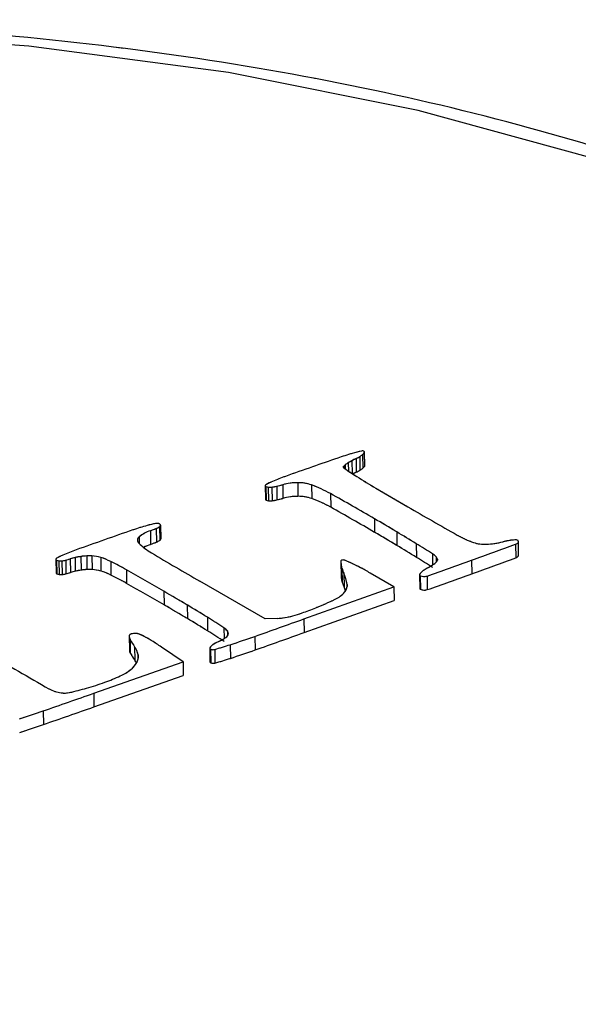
# Model space of a CAD drawing. Header units: millimetres. Extents: x 3 to 415, y 5 to 292.
# Tile 18 of 27: x 36.56 to 40.23, y 282.41 to 288.87. Entities that reach past the tile are written whole.
import ezdxf

# ---------------------------------------------------------------- set-up
doc = ezdxf.new("R2010")
doc.units = ezdxf.units.MM
doc.linetypes.add('PHANTOM', pattern=[12.7, 6.35, -1.27, 1.27, -1.27, 1.27, -1.27])

msp = doc.modelspace()

# ---------------------------------------------------------------- linework, layer by layer
at = {"color": 7, "linetype": 'Continuous', "lineweight": 25}
for p, q in [((38.7921, 286.0049), (38.7935, 285.9155)), ((38.811, 286.0185), (38.8124, 285.9291)), ((38.8223, 286.0306), (38.8237, 285.9412)), ((38.8251, 285.9452), (38.8237, 286.0346)), ((38.7677, 285.9916), (38.7691, 285.9022)), ((38.1715, 285.8143), (38.1729, 285.7249)), ((38.1759, 285.8086), (38.1773, 285.7192)), ((38.2472, 285.8102), (38.2486, 285.7207)), ((38.2862, 285.8204), (38.2876, 285.731)), ((38.385, 285.8336), (38.3864, 285.7442)), ((38.4765, 285.8188), (38.4779, 285.7294)), ((38.1918, 285.8044), (38.1933, 285.715)), ((38.2157, 285.8049), (38.2171, 285.7154)), ((38.6003, 285.7623), (38.6017, 285.6728)), ((37.4841, 285.5543), (37.4855, 285.4648)), ((37.4856, 285.4655), (37.4842, 285.555)), ((38.8885, 285.5972), (38.8899, 285.5077)), ((37.4172, 285.5182), (37.4187, 285.4288)), ((37.4563, 285.5331), (37.4577, 285.4437)), ((37.4776, 285.5447), (37.479, 285.4553)), ((39.0354, 285.5106), (39.0368, 285.4212)), ((37.4855, 285.4648), (37.4856, 285.4655)), ((39.1634, 285.4329), (39.1648, 285.3435)), ((39.816, 285.4298), (39.8175, 285.3403)), ((39.8357, 285.3577), (39.8343, 285.4472)), ((36.7968, 285.3311), (36.7982, 285.2417)), ((36.8014, 285.325), (36.8028, 285.2356)), ((36.8166, 285.3204), (36.818, 285.2309)), ((36.8364, 285.32), (36.8378, 285.2306)), ((36.8614, 285.3244), (36.8628, 285.235)), ((36.8917, 285.3337), (36.8931, 285.2443)), ((36.9225, 285.3423), (36.9239, 285.2529)), ((36.9605, 285.3489), (36.9619, 285.2595)), ((36.9996, 285.3527), (37.001, 285.2633)), ((37.0339, 285.3529), (37.0353, 285.2635)), ((37.0917, 285.3428), (37.0931, 285.2534)), ((37.1572, 285.3163), (37.1586, 285.2269)), ((38.6685, 285.3114), (38.6699, 285.2219)), ((38.6694, 285.2983), (38.6708, 285.2089)), ((39.5271, 285.3243), (39.5285, 285.2349)), ((37.2598, 285.262), (37.2612, 285.1725)), ((38.6753, 285.2707), (38.6767, 285.1813)), ((38.6876, 285.2389), (38.689, 285.1494)), ((39.016, 285.1504), (38.8604, 285.2404)), ((39.1844, 285.2286), (39.1858, 285.1391)), ((38.1711, 284.9389), (37.7429, 285.1865)), ((39.1887, 285.2231), (39.1901, 285.1336)), ((39.2342, 285.2208), (39.2356, 285.1313)), ((37.5062, 285.1204), (37.5076, 285.031)), ((38.4254, 284.939), (39.016, 285.1504)), ((39.016, 285.1504), (39.0174, 285.061)), ((38.4269, 284.8496), (39.0174, 285.061)), ((37.6593, 285.0305), (37.6607, 284.9411)), ((37.7918, 284.9496), (37.7932, 284.8602)), ((38.2534, 284.9425), (38.1711, 284.9389)), ((38.4254, 284.939), (38.4269, 284.8496)), ((37.278, 284.8249), (37.2794, 284.7355)), ((37.2841, 284.8039), (37.2855, 284.7145)), ((38.1041, 284.8247), (38.1055, 284.7352)), ((37.3139, 284.7567), (37.3154, 284.6673)), ((37.6322, 284.6569), (37.4972, 284.7494)), ((37.8073, 284.7469), (37.8087, 284.6574)), ((37.812, 284.7408), (37.8134, 284.6514)), ((37.8402, 284.7388), (37.8416, 284.6494)), ((37.9413, 284.7697), (37.9427, 284.6802)), ((37.0456, 284.4509), (37.6322, 284.6569)), ((37.6322, 284.6569), (37.6337, 284.5674)), ((37.047, 284.3614), (37.6337, 284.5674)), ((37.0456, 284.4509), (37.047, 284.3614)), ((36.7141, 284.3352), (36.7155, 284.2457))]:
    msp.add_line(p, q, dxfattribs=at)
at = {"color": 7, "linetype": 'PHANTOM', "lineweight": 18}
for p, q in [((38.7921, 286.0049), (38.7935, 285.9155)), ((38.7921, 286.0049), (38.7935, 285.9155)), ((38.811, 286.0185), (38.8124, 285.9291)), ((38.811, 286.0185), (38.8124, 285.9291)), ((38.8223, 286.0306), (38.8237, 285.9412)), ((38.8223, 286.0306), (38.8237, 285.9412)), ((38.8251, 285.9452), (38.8237, 286.0346)), ((38.8251, 285.9452), (38.8237, 286.0346)), ((38.7677, 285.9916), (38.7691, 285.9022)), ((38.7677, 285.9916), (38.7691, 285.9022)), ((38.1715, 285.8143), (38.1729, 285.7249)), ((38.1715, 285.8143), (38.1729, 285.7249)), ((38.1759, 285.8086), (38.1773, 285.7192)), ((38.1759, 285.8086), (38.1773, 285.7192)), ((38.2472, 285.8102), (38.2486, 285.7207)), ((38.2472, 285.8102), (38.2486, 285.7207)), ((38.2862, 285.8204), (38.2876, 285.731)), ((38.2862, 285.8204), (38.2876, 285.731)), ((38.385, 285.8336), (38.3864, 285.7442)), ((38.385, 285.8336), (38.3864, 285.7442)), ((38.4765, 285.8188), (38.4779, 285.7294)), ((38.4765, 285.8188), (38.4779, 285.7294)), ((38.1918, 285.8044), (38.1933, 285.715)), ((38.1918, 285.8044), (38.1933, 285.715)), ((38.2157, 285.8049), (38.2171, 285.7154)), ((38.2157, 285.8049), (38.2171, 285.7154)), ((38.6003, 285.7623), (38.6017, 285.6728)), ((38.6003, 285.7623), (38.6017, 285.6728)), ((37.4841, 285.5543), (37.4855, 285.4648)), ((37.4841, 285.5543), (37.4855, 285.4648)), ((37.4856, 285.4655), (37.4842, 285.555)), ((37.4856, 285.4655), (37.4842, 285.555)), ((38.8885, 285.5972), (38.8899, 285.5077)), ((38.8885, 285.5972), (38.8899, 285.5077)), ((37.4172, 285.5182), (37.4187, 285.4288)), ((37.4172, 285.5182), (37.4187, 285.4288)), ((37.4563, 285.5331), (37.4577, 285.4437)), ((37.4563, 285.5331), (37.4577, 285.4437)), ((37.4776, 285.5447), (37.479, 285.4553)), ((37.4776, 285.5447), (37.479, 285.4553)), ((39.0354, 285.5106), (39.0368, 285.4212)), ((39.0354, 285.5106), (39.0368, 285.4212)), ((37.4855, 285.4648), (37.4856, 285.4655)), ((37.4855, 285.4648), (37.4856, 285.4655)), ((39.1634, 285.4329), (39.1648, 285.3435)), ((39.1634, 285.4329), (39.1648, 285.3435)), ((39.816, 285.4298), (39.8175, 285.3403)), ((39.816, 285.4298), (39.8175, 285.3403)), ((39.8357, 285.3577), (39.8343, 285.4472)), ((39.8357, 285.3577), (39.8343, 285.4472)), ((36.7968, 285.3311), (36.7982, 285.2417)), ((36.7968, 285.3311), (36.7982, 285.2417)), ((36.8014, 285.325), (36.8028, 285.2356)), ((36.8014, 285.325), (36.8028, 285.2356)), ((36.8166, 285.3204), (36.818, 285.2309)), ((36.8166, 285.3204), (36.818, 285.2309)), ((36.8364, 285.32), (36.8378, 285.2306)), ((36.8364, 285.32), (36.8378, 285.2306)), ((36.8614, 285.3244), (36.8628, 285.235)), ((36.8614, 285.3244), (36.8628, 285.235)), ((36.8917, 285.3337), (36.8931, 285.2443)), ((36.8917, 285.3337), (36.8931, 285.2443)), ((36.9225, 285.3423), (36.9239, 285.2529)), ((36.9225, 285.3423), (36.9239, 285.2529)), ((36.9605, 285.3489), (36.9619, 285.2595)), ((36.9605, 285.3489), (36.9619, 285.2595)), ((36.9996, 285.3527), (37.001, 285.2633)), ((36.9996, 285.3527), (37.001, 285.2633)), ((37.0339, 285.3529), (37.0353, 285.2635)), ((37.0339, 285.3529), (37.0353, 285.2635)), ((37.0917, 285.3428), (37.0931, 285.2534)), ((37.0917, 285.3428), (37.0931, 285.2534)), ((37.1572, 285.3163), (37.1586, 285.2269)), ((37.1572, 285.3163), (37.1586, 285.2269)), ((38.6685, 285.3114), (38.6699, 285.2219)), ((38.6685, 285.3114), (38.6699, 285.2219)), ((38.6694, 285.2983), (38.6708, 285.2089)), ((38.6694, 285.2983), (38.6708, 285.2089)), ((39.5271, 285.3243), (39.5285, 285.2349)), ((39.5271, 285.3243), (39.5285, 285.2349)), ((37.2598, 285.262), (37.2612, 285.1725)), ((37.2598, 285.262), (37.2612, 285.1725)), ((38.6753, 285.2707), (38.6767, 285.1813)), ((38.6753, 285.2707), (38.6767, 285.1813)), ((38.6876, 285.2389), (38.689, 285.1494)), ((38.6876, 285.2389), (38.689, 285.1494)), ((39.016, 285.1504), (38.8604, 285.2404)), ((39.016, 285.1504), (38.8604, 285.2404)), ((39.1844, 285.2286), (39.1858, 285.1391)), ((39.1844, 285.2286), (39.1858, 285.1391)), ((38.1711, 284.9389), (37.7429, 285.1865)), ((38.1711, 284.9389), (37.7429, 285.1865)), ((39.1887, 285.2231), (39.1901, 285.1336)), ((39.1887, 285.2231), (39.1901, 285.1336)), ((39.2342, 285.2208), (39.2356, 285.1313)), ((39.2342, 285.2208), (39.2356, 285.1313)), ((37.5062, 285.1204), (37.5076, 285.031)), ((37.5062, 285.1204), (37.5076, 285.031)), ((38.4254, 284.939), (39.016, 285.1504)), ((38.4254, 284.939), (39.016, 285.1504)), ((39.016, 285.1504), (39.0174, 285.061)), ((39.016, 285.1504), (39.0174, 285.061)), ((38.4269, 284.8496), (39.0174, 285.061)), ((38.4269, 284.8496), (39.0174, 285.061)), ((37.6593, 285.0305), (37.6607, 284.9411)), ((37.6593, 285.0305), (37.6607, 284.9411)), ((37.7918, 284.9496), (37.7932, 284.8602)), ((37.7918, 284.9496), (37.7932, 284.8602)), ((38.2534, 284.9425), (38.1711, 284.9389)), ((38.2534, 284.9425), (38.1711, 284.9389)), ((38.4254, 284.939), (38.4269, 284.8496)), ((38.4254, 284.939), (38.4269, 284.8496)), ((37.278, 284.8249), (37.2794, 284.7355)), ((37.278, 284.8249), (37.2794, 284.7355)), ((37.2841, 284.8039), (37.2855, 284.7145)), ((37.2841, 284.8039), (37.2855, 284.7145)), ((38.1041, 284.8247), (38.1055, 284.7352)), ((38.1041, 284.8247), (38.1055, 284.7352)), ((37.3139, 284.7567), (37.3154, 284.6673)), ((37.3139, 284.7567), (37.3154, 284.6673)), ((37.6322, 284.6569), (37.4972, 284.7494)), ((37.6322, 284.6569), (37.4972, 284.7494)), ((37.8073, 284.7469), (37.8087, 284.6574)), ((37.8073, 284.7469), (37.8087, 284.6574)), ((37.812, 284.7408), (37.8134, 284.6514)), ((37.812, 284.7408), (37.8134, 284.6514)), ((37.8402, 284.7388), (37.8416, 284.6494)), ((37.8402, 284.7388), (37.8416, 284.6494)), ((37.9413, 284.7697), (37.9427, 284.6802)), ((37.9413, 284.7697), (37.9427, 284.6802)), ((37.0456, 284.4509), (37.6322, 284.6569)), ((37.0456, 284.4509), (37.6322, 284.6569)), ((37.6322, 284.6569), (37.6337, 284.5674)), ((37.6322, 284.6569), (37.6337, 284.5674)), ((37.047, 284.3614), (37.6337, 284.5674)), ((37.047, 284.3614), (37.6337, 284.5674)), ((37.0456, 284.4509), (37.047, 284.3614)), ((37.0456, 284.4509), (37.047, 284.3614)), ((36.7141, 284.3352), (36.7155, 284.2457)), ((36.7141, 284.3352), (36.7155, 284.2457))]:
    msp.add_line(p, q, dxfattribs=at)
at = {"color": 8, "linetype": 'Continuous', "lineweight": 25}
for p, q in [((38.6874, 285.9433), (38.6876, 285.9312)), ((38.6971, 285.9517), (38.6975, 285.924)), ((38.7168, 285.9643), (38.7177, 285.9105)), ((38.7413, 285.9782), (38.7427, 285.8941)), ((37.3437, 285.4774), (37.3444, 285.4335)), ((39.2697, 285.3668), (39.2708, 285.2933)), ((39.2932, 285.3476), (39.2938, 285.3108)), ((39.3019, 285.3313), (39.302, 285.3254)), ((38.7088, 285.1651), (38.709, 285.1524)), ((37.9007, 284.8806), (37.9018, 284.81)), ((37.9228, 284.86), (37.9233, 284.8276)), ((37.9287, 284.8426), (37.9287, 284.8416)), ((37.3363, 284.7031), (37.3367, 284.6805))]:
    msp.add_line(p, q, dxfattribs=at)
at = {"color": 8, "linetype": 'PHANTOM', "lineweight": 18}
for p, q in [((38.6874, 285.9433), (38.6876, 285.9312)), ((38.6874, 285.9433), (38.6876, 285.9312)), ((38.6971, 285.9517), (38.6975, 285.924)), ((38.6971, 285.9517), (38.6975, 285.924)), ((38.7168, 285.9643), (38.7177, 285.9105)), ((38.7168, 285.9643), (38.7177, 285.9105)), ((38.7413, 285.9782), (38.7427, 285.8941)), ((38.7413, 285.9782), (38.7427, 285.8941)), ((37.3437, 285.4774), (37.3444, 285.4335)), ((37.3437, 285.4774), (37.3444, 285.4335)), ((39.2697, 285.3668), (39.2708, 285.2933)), ((39.2697, 285.3668), (39.2708, 285.2933)), ((39.2932, 285.3476), (39.2938, 285.3108)), ((39.2932, 285.3476), (39.2938, 285.3108)), ((39.3019, 285.3313), (39.302, 285.3254)), ((39.3019, 285.3313), (39.302, 285.3254)), ((38.7088, 285.1651), (38.709, 285.1524)), ((38.7088, 285.1651), (38.709, 285.1524)), ((37.9007, 284.8806), (37.9018, 284.81)), ((37.9007, 284.8806), (37.9018, 284.81)), ((37.9228, 284.86), (37.9233, 284.8276)), ((37.9228, 284.86), (37.9233, 284.8276)), ((37.9287, 284.8426), (37.9287, 284.8416)), ((37.9287, 284.8426), (37.9287, 284.8416)), ((37.3363, 284.7031), (37.3367, 284.6805)), ((37.3363, 284.7031), (37.3367, 284.6805))]:
    msp.add_line(p, q, dxfattribs=at)
at = {"color": 8, "linetype": 'PHANTOM', "lineweight": 18, "flags": 128}
msp.add_lwpolyline([(38.5851, 279.7272), (38.6946, 279.7522), (39.8901, 280.0732), (40.9883, 280.4588), (41.9711, 280.9028), (42.8226, 281.3977), (43.5285, 281.9355), (44.0775, 282.5073), (44.4603, 283.1038), (44.6709, 283.7152), (44.7056, 284.3314), (44.564, 284.9423), (44.2484, 285.5379), (43.7639, 286.1084), (43.1185, 286.6444), (42.3227, 287.1371), (41.3898, 287.5785), (40.3349, 287.9612), (39.1755, 288.2791), (37.9305, 288.5269), (36.6203, 288.7004), (35.2666, 288.797), (33.8915, 288.8149), (32.5176, 288.7539), (31.1674, 288.615), (29.8632, 288.4004), (28.6263, 288.1138), (27.4771, 287.7598), (27.4771, 287.7598)], dxfattribs=at)
msp.add_lwpolyline([(38.5851, 279.7272), (38.6946, 279.7522), (39.8901, 280.0732), (40.9883, 280.4588), (41.9711, 280.9028), (42.8226, 281.3977), (43.5285, 281.9355), (44.0775, 282.5073), (44.4603, 283.1038), (44.6709, 283.7152), (44.7056, 284.3314), (44.564, 284.9423), (44.2484, 285.5379), (43.7639, 286.1084), (43.1185, 286.6444), (42.3227, 287.1371), (41.3898, 287.5785), (40.3349, 287.9612), (39.1755, 288.2791), (37.9305, 288.5269), (36.6203, 288.7004), (35.2666, 288.797), (33.8915, 288.8149), (32.5176, 288.7539), (31.1674, 288.615), (29.8632, 288.4004), (28.6263, 288.1138), (27.4771, 287.7598), (27.4771, 287.7598)], dxfattribs=at)
at = {"color": 8, "linetype": 'Continuous', "lineweight": 25, "flags": 128}
msp.add_lwpolyline([(38.5851, 279.7272), (38.6946, 279.7522), (39.8901, 280.0732), (40.9883, 280.4588), (41.9711, 280.9028), (42.8226, 281.3977), (43.5285, 281.9355), (44.0775, 282.5073), (44.4603, 283.1038), (44.6709, 283.7152), (44.7056, 284.3314), (44.564, 284.9423), (44.2484, 285.5379), (43.7639, 286.1084), (43.1185, 286.6444), (42.3227, 287.1371), (41.3898, 287.5785), (40.3349, 287.9612), (39.1755, 288.2791), (37.9305, 288.5269), (36.6203, 288.7004), (35.2666, 288.797)], dxfattribs=at)
at = {"color": 7, "linetype": 'Continuous', "lineweight": 25, "flags": 128}
for points in [[(38.6909, 285.9285), (38.6887, 285.9301), (38.6871, 285.9319), (38.6859, 285.9337), (38.6852, 285.9356), (38.685, 285.9376), (38.6853, 285.9395), (38.6861, 285.9414), (38.6874, 285.9433)], [(38.1762, 285.8204), (38.1742, 285.8191), (38.1727, 285.8176), (38.1718, 285.8161), (38.1715, 285.8145), (38.1717, 285.8129), (38.1726, 285.8114), (38.174, 285.8099), (38.1759, 285.8086)], [(39.816, 285.4298), (39.8215, 285.4321), (39.8261, 285.4348), (39.8297, 285.4377), (39.8324, 285.4409), (39.8339, 285.4442), (39.8343, 285.4475), (39.8336, 285.4508), (39.8317, 285.454)], [(36.8014, 285.3374), (36.7994, 285.336), (36.7979, 285.3344), (36.7971, 285.3328), (36.7968, 285.3312), (36.7971, 285.3295), (36.798, 285.3279), (36.7994, 285.3264), (36.8014, 285.325)], [(38.6776, 285.3258), (38.6758, 285.3254), (38.6741, 285.3249), (38.6725, 285.3243), (38.6712, 285.3236), (38.6702, 285.3228), (38.6694, 285.3219), (38.6689, 285.321), (38.6687, 285.3201)], [(39.185, 285.2308), (39.1846, 285.2298), (39.1844, 285.2287), (39.1845, 285.2277), (39.1849, 285.2267), (39.1855, 285.2257), (39.1863, 285.2248), (39.1874, 285.2239), (39.1887, 285.2231)]]:
    msp.add_lwpolyline(points, dxfattribs=at)
at = {"color": 7, "linetype": 'PHANTOM', "lineweight": 18, "flags": 128}
for points in [[(38.6909, 285.9285), (38.6887, 285.9301), (38.6871, 285.9319), (38.6859, 285.9337), (38.6852, 285.9356), (38.685, 285.9376), (38.6853, 285.9395), (38.6861, 285.9414), (38.6874, 285.9433)], [(38.6909, 285.9285), (38.6887, 285.9301), (38.6871, 285.9319), (38.6859, 285.9337), (38.6852, 285.9356), (38.685, 285.9376), (38.6853, 285.9395), (38.6861, 285.9414), (38.6874, 285.9433)], [(38.1762, 285.8204), (38.1742, 285.8191), (38.1727, 285.8176), (38.1718, 285.8161), (38.1715, 285.8145), (38.1717, 285.8129), (38.1726, 285.8114), (38.174, 285.8099), (38.1759, 285.8086)], [(38.1762, 285.8204), (38.1742, 285.8191), (38.1727, 285.8176), (38.1718, 285.8161), (38.1715, 285.8145), (38.1717, 285.8129), (38.1726, 285.8114), (38.174, 285.8099), (38.1759, 285.8086)], [(39.816, 285.4298), (39.8215, 285.4321), (39.8261, 285.4348), (39.8297, 285.4377), (39.8324, 285.4409), (39.8339, 285.4442), (39.8343, 285.4475), (39.8336, 285.4508), (39.8317, 285.454)], [(39.816, 285.4298), (39.8215, 285.4321), (39.8261, 285.4348), (39.8297, 285.4377), (39.8324, 285.4409), (39.8339, 285.4442), (39.8343, 285.4475), (39.8336, 285.4508), (39.8317, 285.454)], [(36.8014, 285.3374), (36.7994, 285.336), (36.7979, 285.3344), (36.7971, 285.3328), (36.7968, 285.3312), (36.7971, 285.3295), (36.798, 285.3279), (36.7994, 285.3264), (36.8014, 285.325)], [(36.8014, 285.3374), (36.7994, 285.336), (36.7979, 285.3344), (36.7971, 285.3328), (36.7968, 285.3312), (36.7971, 285.3295), (36.798, 285.3279), (36.7994, 285.3264), (36.8014, 285.325)], [(38.6776, 285.3258), (38.6758, 285.3254), (38.6741, 285.3249), (38.6725, 285.3243), (38.6712, 285.3236), (38.6702, 285.3228), (38.6694, 285.3219), (38.6689, 285.321), (38.6687, 285.3201)], [(38.6776, 285.3258), (38.6758, 285.3254), (38.6741, 285.3249), (38.6725, 285.3243), (38.6712, 285.3236), (38.6702, 285.3228), (38.6694, 285.3219), (38.6689, 285.321), (38.6687, 285.3201)], [(39.185, 285.2308), (39.1846, 285.2298), (39.1844, 285.2287), (39.1845, 285.2277), (39.1849, 285.2267), (39.1855, 285.2257), (39.1863, 285.2248), (39.1874, 285.2239), (39.1887, 285.2231)], [(39.185, 285.2308), (39.1846, 285.2298), (39.1844, 285.2287), (39.1845, 285.2277), (39.1849, 285.2267), (39.1855, 285.2257), (39.1863, 285.2248), (39.1874, 285.2239), (39.1887, 285.2231)]]:
    msp.add_lwpolyline(points, dxfattribs=at)
at = {"color": 7, "linetype": 'Continuous', "lineweight": 25}
for centre, radius, start, end in [((39.4218, 283.7233), 2.4005, 106.41465, 108.82145), ((39.0424, 285.0101), 1.0589, 103.02994, 106.39631), ((38.6507, 286.2359), 0.2708, 295.58398, 301.47366), ((38.7155, 286.1307), 0.1473, 301.33707, 310.3885), ((38.8098, 286.0219), 0.0208, 53.08575, 107.24057), ((38.7642, 286.0738), 0.0723, 310.22251, 323.37642), ((38.8174, 286.0345), 0.00625, 321.14647, 39.89376), ((46.1283, 264.1598), 23.0817, 109.34763, 109.81198), ((45.0759, 267.157), 19.905, 108.84196, 109.34749), ((38.7237, 285.9113), 0.0483, 123.42124, 138.63876), ((38.9436, 285.5874), 0.4399, 121.03337, 124.08373), ((39.0128, 285.4724), 0.5741, 118.22421, 121.03639), ((39.0565, 285.3911), 0.6664, 115.68769, 118.22826), ((38.7657, 285.9843), 0.0723, 310.22251, 323.37642), ((38.8186, 285.9452), 0.0065, 321.63671, 359.87908), ((38.8748, 284.2909), 1.6837, 109.77599, 112.9145), ((40.6517, 288.8271), 3.4995, 235.92266, 237.52198), ((39.0579, 285.3016), 0.6664, 115.68769, 118.22826), ((38.6521, 286.1465), 0.2708, 295.58398, 301.47366), ((41.0531, 289.4583), 4.2476, 237.52746, 239.505), ((38.7169, 286.0413), 0.1473, 301.33707, 310.3885), ((38.1933, 285.8425), 0.0381, 242.81561, 267.85775), ((38.3705, 285.4815), 0.3907, 112.76946, 119.82346), ((38.1881, 286.0662), 0.2628, 276.02906, 283.00199), ((38.0914, 286.4801), 0.6878, 283.09363, 286.45208), ((38.3813, 285.4845), 0.3492, 89.398, 105.81084), ((38.3877, 285.5611), 0.2726, 70.99119, 90.57761), ((38.1794, 285.0045), 0.8668, 60.95289, 69.95572), ((38.2011, 285.9417), 0.1376, 266.15707, 276.09523), ((38.3827, 285.395), 0.3492, 89.398, 105.81084), ((38.3891, 285.4717), 0.2726, 70.99119, 90.57761), ((27.5325, 266.106), 22.5581, 59.77389, 60.61764), ((53.8171, 311.1182), 29.3886, 239.49164, 239.96733), ((38.1802, 285.7259), 0.00733, 188.05275, 246.92897), ((38.1947, 285.753), 0.0381, 242.81561, 267.85775), ((38.2025, 285.8522), 0.1376, 266.15707, 276.09523), ((38.1895, 285.9768), 0.2628, 276.02906, 283.00199), ((38.0928, 286.3907), 0.6878, 283.09363, 286.45208), ((38.1808, 284.9151), 0.8668, 60.95289, 69.95572), ((27.5339, 266.0165), 22.5581, 59.77389, 60.61764), ((60.6464, 322.9314), 43.0338, 239.96736, 240.4638), ((37.9371, 283.6689), 1.96, 106.02237, 108.8956), ((37.5606, 284.9773), 0.5984, 100.49273, 105.95348), ((37.4604, 285.5245), 0.0422, 64.98285, 102.01957), ((37.4701, 285.5569), 0.0143, 301.49055, 349.39876), ((37.4747, 285.5539), 0.00948, 2.25345, 67.90774), ((30.439, 271.0955), 16.7837, 59.19062, 59.77253), ((45.9447, 260.3148), 26.6487, 108.92347, 109.77342), ((37.4816, 285.3157), 0.2126, 107.63502, 130.47026), ((37.1652, 286.2376), 0.7623, 289.31173, 292.45436), ((37.4179, 285.6289), 0.1032, 291.857, 305.32235), ((30.4405, 271.0061), 16.7837, 59.19062, 59.77253), ((33.8471, 276.81), 10.13, 58.34484, 59.192), ((39.7885, 286.1286), 0.7313, 240.82105, 250.08138), ((37.3592, 285.456), 0.0264, 126.05009, 228.05394), ((37.6282, 285.7255), 0.4071, 225.24979, 240.00359), ((37.5047, 285.1775), 0.2656, 108.90472, 119.7302), ((37.1666, 286.1482), 0.7623, 289.31173, 292.45436), ((37.4193, 285.5395), 0.1032, 291.857, 305.32235), ((37.4715, 285.4675), 0.0143, 301.49055, 349.39876), ((33.8485, 276.7206), 10.13, 58.34484, 59.192), ((31.3958, 272.8349), 14.8002, 57.85854, 58.34299), ((29.7012, 312.6914), 29.0776, 289.75031, 290.35636), ((39.6102, 285.6512), 0.2218, 251.35211, 273.53726), ((39.5993, 285.9914), 0.5621, 272.50478, 283.70134), ((39.8752, 284.8717), 0.591, 100.49002, 103.97123), ((39.8267, 285.1328), 0.3255, 94.96372, 100.45934), ((39.8141, 285.2783), 0.1795, 87.68699, 94.99745), ((39.8221, 285.4431), 0.0145, 48.47274, 92.98082), ((36.9699, 285.0561), 0.3279, 112.76237, 120.9205), ((37.4853, 283.8429), 1.6461, 109.7372, 112.96507), ((54.2613, 313.7603), 33.0048, 239.3277, 239.96804), ((39.2111, 285.2709), 0.1123, 43.04983, 58.58401), ((39.8133, 285.363), 0.023, 280.37041, 346.85172), ((36.8212, 285.3623), 0.0422, 242.10206, 263.73628), ((36.828, 285.407), 0.0874, 262.47672, 275.51205), ((36.8219, 285.4759), 0.1565, 275.2961, 284.59271), ((36.7585, 285.7145), 0.4034, 284.76618, 289.27281), ((36.9755, 285.0924), 0.2554, 101.97381, 109.15887), ((37.0268, 284.8556), 0.4977, 97.65223, 102.08574), ((37.0324, 284.8152), 0.5386, 93.48874, 97.67088), ((37.0187, 285.0415), 0.3118, 87.19622, 93.50929), ((37.0252, 285.1324), 0.2207, 72.44927, 87.72647), ((36.9309, 284.8514), 0.5171, 64.04738, 71.87622), ((36.3174, 283.6067), 1.9047, 60.34363, 63.83839), ((38.8011, 285.3135), 0.1326, 177.11035, 186.54287), ((38.8135, 285.3151), 0.1451, 186.61038, 197.77483), ((38.6834, 285.2942), 0.0321, 69.66259, 100.43316), ((38.1041, 283.9381), 1.5067, 64.97758, 66.92539), ((38.2536, 284.2575), 1.1541, 61.90713, 64.99859), ((31.3972, 272.7455), 14.8002, 57.85854, 58.34299), ((28.9554, 314.7683), 31.2844, 289.18153, 289.75045), ((39.0205, 285.691), 0.4699, 298.28069, 303.46956), ((39.2426, 285.3574), 0.0691, 302.34303, 323.13573), ((39.269, 285.3243), 0.0336, 12.00095, 43.92227), ((39.2822, 285.3282), 0.02, 322.2449, 9.02048), ((29.7026, 312.602), 29.0776, 289.75031, 290.35636), ((36.8059, 285.2428), 0.0078, 188.1752, 246.80642), ((36.8226, 285.2729), 0.0422, 242.10206, 263.73628), ((36.8294, 285.3176), 0.0874, 262.47672, 275.51205), ((36.8233, 285.3864), 0.1565, 275.2961, 284.59271), ((36.76, 285.6251), 0.4034, 284.76618, 289.27281), ((36.9769, 285.003), 0.2554, 101.97381, 109.15887), ((37.0282, 284.7661), 0.4977, 97.65223, 102.08574), ((37.0338, 284.7257), 0.5386, 93.48874, 97.67088), ((37.0201, 284.9521), 0.3118, 87.19622, 93.50929), ((37.0266, 285.043), 0.2207, 72.44927, 87.72647), ((36.9323, 284.762), 0.5171, 64.04738, 71.87622), ((36.3188, 283.5173), 1.9047, 60.34363, 63.83839), ((12.7701, 242.3335), 49.4226, 59.96685, 60.29627), ((38.9594, 285.3616), 0.2983, 197.73411, 204.29715), ((38.4505, 285.1307), 0.2606, 7.57887, 24.53009), ((37.7691, 283.3518), 2.1813, 59.98038, 61.88285), ((39.2327, 285.2051), 0.0542, 134.07653, 151.75554), ((39.2902, 285.1468), 0.1361, 123.63178, 134.39557), ((39.4026, 284.9805), 0.3369, 118.2645, 123.87751), ((28.9568, 314.6789), 31.2844, 289.18153, 289.75045), ((12.7715, 242.2441), 49.4226, 59.96685, 60.29627), ((38.8027, 285.224), 0.1328, 180.90815, 186.53887), ((38.8149, 285.2256), 0.1451, 186.61038, 197.77483), ((38.9608, 285.2722), 0.2983, 197.73411, 204.29715), ((38.6423, 285.1588), 0.0668, 318.07904, 5.36226), ((39.2143, 285.2789), 0.0615, 245.32661, 288.91579), ((31.1663, 274.1531), 12.668, 59.16589, 59.96889), ((38.5538, 285.2358), 0.1841, 294.76878, 318.66197), ((38.4352, 285.0349), 0.2784, 18.65433, 24.28686), ((39.1929, 285.1402), 0.00711, 188.27473, 246.70693), ((39.2157, 285.1895), 0.0615, 245.32661, 288.91579), ((37.9211, 286.4975), 1.5954, 291.39681, 296.41721), ((31.1677, 274.0636), 12.668, 59.16589, 59.96889), ((33.803, 278.5696), 7.5243, 57.98659, 59.16858), ((38.1326, 285.7544), 0.8256, 285.47816, 289.96585), ((37.1311, 288.4981), 3.7464, 290.03412, 291.48312), ((33.8044, 278.4802), 7.5243, 57.98659, 59.16858), ((32.1137, 275.8688), 10.7099, 57.29335, 57.98314), ((10.8324, 362.0018), 81.8538, 289.461623, 289.700385), ((38.2365, 285.3437), 0.4016, 272.40163, 279.47935), ((38.2213, 285.4358), 0.4949, 279.46767, 285.43514), ((37.2945, 284.8233), 0.0172, 100.66499, 162.54785), ((37.3159, 284.7667), 0.0775, 86.58794, 108.46454), ((37.3182, 284.7707), 0.0734, 67.87967, 88.22874), ((37.1162, 284.3155), 0.5714, 61.90701, 66.29939), ((32.1151, 275.7794), 10.7099, 57.29335, 57.98314), ((37.8624, 284.8174), 0.0738, 35.19214, 58.80339), ((37.8947, 284.8407), 0.034, 3.30702, 34.58213), ((37.9057, 284.8424), 0.0231, 318.21784, 0.44278), ((10.8338, 361.9123), 81.8538, 289.461623, 289.700385), ((37.3204, 284.8258), 0.0424, 176.4123, 211.17188), ((37.9112, 285.1673), 0.7248, 210.09252, 214.50471), ((37.0285, 284.1514), 0.7574, 57.5625, 61.89803), ((36.2293, 282.8983), 2.2437, 55.59304, 57.50337), ((37.8941, 284.6746), 0.116, 120.0991, 132.21543), ((38.0372, 284.4331), 0.3967, 115.50769, 120.4841), ((37.6735, 285.1957), 0.4482, 295.49365, 300.8453), ((37.8659, 284.876), 0.0751, 299.81295, 319.30474), ((36.0006, 290.7804), 6.3163, 287.89428, 289.45266), ((74.6568, 350.1329), 75.8101, 239.64983, 239.999866), ((37.3229, 284.7368), 0.0435, 181.68106, 210.84303), ((37.9126, 285.0779), 0.7248, 210.09252, 214.50471), ((37.206, 284.6801), 0.1323, 10.01058, 35.36183), ((37.8142, 284.7471), 0.00669, 166.02758, 250.84301), ((37.8379, 284.7358), 0.0329, 131.32334, 156.86452), ((37.8288, 284.7773), 0.0402, 245.28776, 286.57352), ((36.9177, 287.9407), 3.3321, 286.07313, 287.89112), ((36.002, 290.6909), 6.3163, 287.89428, 289.45266), ((37.2044, 284.7186), 0.1401, 307.12878, 332.11232), ((37.1898, 284.5807), 0.1525, 26.6273, 34.5941), ((37.2549, 284.6906), 0.0824, 332.83611, 8.72329), ((37.8166, 284.6586), 0.00793, 188.67373, 246.30797), ((37.8302, 284.6879), 0.0402, 245.28776, 286.57352), ((36.9191, 287.8512), 3.3321, 286.07313, 287.89112), ((37.075, 284.8814), 0.348, 294.56326, 307.92784), ((36.4886, 286.2749), 1.8616, 285.90141, 289.7626), ((36.721, 285.6313), 1.1773, 289.7128, 295.0642), ((7.1, 369.7315), 90.3854, 289.125705, 289.348286), ((36.8622, 284.6869), 0.2349, 241.9293, 262.52172), ((36.8542, 284.6027), 0.1505, 261.35061, 282.5412), ((36.3847, 286.6364), 2.2377, 282.96879, 285.92421), ((34.9201, 289.5116), 5.4785, 287.39385, 289.11487), ((7.1014, 369.642), 90.3854, 289.125705, 289.348286), ((34.9215, 289.4222), 5.4785, 287.39385, 289.11487)]:
    msp.add_arc(centre, radius, start, end, dxfattribs=at)
at = {"color": 7, "linetype": 'PHANTOM', "lineweight": 18}
for centre, radius, start, end in [((39.4218, 283.7233), 2.4005, 106.41465, 108.82145), ((39.4218, 283.7233), 2.4005, 106.41465, 108.82145), ((39.0424, 285.0101), 1.0589, 103.02994, 106.39631), ((39.0424, 285.0101), 1.0589, 103.02994, 106.39631), ((38.6507, 286.2359), 0.2708, 295.58398, 301.47366), ((38.6507, 286.2359), 0.2708, 295.58398, 301.47366), ((38.7155, 286.1307), 0.1473, 301.33707, 310.3885), ((38.7155, 286.1307), 0.1473, 301.33707, 310.3885), ((38.8098, 286.0219), 0.0208, 53.08575, 107.24057), ((38.8098, 286.0219), 0.0208, 53.08575, 107.24057), ((38.7642, 286.0738), 0.0723, 310.22251, 323.37642), ((38.7642, 286.0738), 0.0723, 310.22251, 323.37642), ((38.8174, 286.0345), 0.00625, 321.14647, 39.89376), ((38.8174, 286.0345), 0.00625, 321.14647, 39.89376), ((46.1283, 264.1598), 23.0817, 109.34763, 109.81198), ((46.1283, 264.1598), 23.0817, 109.34763, 109.81198), ((45.0759, 267.157), 19.905, 108.84196, 109.34749), ((45.0759, 267.157), 19.905, 108.84196, 109.34749), ((38.7237, 285.9113), 0.0483, 123.42124, 138.63876), ((38.7237, 285.9113), 0.0483, 123.42124, 138.63876), ((38.9436, 285.5874), 0.4399, 121.03337, 124.08373), ((38.9436, 285.5874), 0.4399, 121.03337, 124.08373), ((39.0128, 285.4724), 0.5741, 118.22421, 121.03639), ((39.0128, 285.4724), 0.5741, 118.22421, 121.03639), ((39.0565, 285.3911), 0.6664, 115.68769, 118.22826), ((39.0565, 285.3911), 0.6664, 115.68769, 118.22826), ((38.7657, 285.9843), 0.0723, 310.22251, 323.37642), ((38.7657, 285.9843), 0.0723, 310.22251, 323.37642), ((38.8186, 285.9452), 0.0065, 321.63671, 359.87908), ((38.8186, 285.9452), 0.0065, 321.63671, 359.87908), ((38.8748, 284.2909), 1.6837, 109.77599, 112.9145), ((38.8748, 284.2909), 1.6837, 109.77599, 112.9145), ((40.6517, 288.8271), 3.4995, 235.92266, 237.52198), ((40.6517, 288.8271), 3.4995, 235.92266, 237.52198), ((39.0579, 285.3016), 0.6664, 115.68769, 118.22826), ((39.0579, 285.3016), 0.6664, 115.68769, 118.22826), ((38.6521, 286.1465), 0.2708, 295.58398, 301.47366), ((38.6521, 286.1465), 0.2708, 295.58398, 301.47366), ((41.0531, 289.4583), 4.2476, 237.52746, 239.505), ((41.0531, 289.4583), 4.2476, 237.52746, 239.505), ((38.7169, 286.0413), 0.1473, 301.33707, 310.3885), ((38.7169, 286.0413), 0.1473, 301.33707, 310.3885), ((38.1933, 285.8425), 0.0381, 242.81561, 267.85775), ((38.1933, 285.8425), 0.0381, 242.81561, 267.85775), ((38.3705, 285.4815), 0.3907, 112.76946, 119.82346), ((38.3705, 285.4815), 0.3907, 112.76946, 119.82346), ((38.1881, 286.0662), 0.2628, 276.02906, 283.00199), ((38.1881, 286.0662), 0.2628, 276.02906, 283.00199), ((38.0914, 286.4801), 0.6878, 283.09363, 286.45208), ((38.0914, 286.4801), 0.6878, 283.09363, 286.45208), ((38.3813, 285.4845), 0.3492, 89.398, 105.81084), ((38.3813, 285.4845), 0.3492, 89.398, 105.81084), ((38.3877, 285.5611), 0.2726, 70.99119, 90.57761), ((38.3877, 285.5611), 0.2726, 70.99119, 90.57761), ((38.1794, 285.0045), 0.8668, 60.95289, 69.95572), ((38.1794, 285.0045), 0.8668, 60.95289, 69.95572), ((38.2011, 285.9417), 0.1376, 266.15707, 276.09523), ((38.2011, 285.9417), 0.1376, 266.15707, 276.09523), ((38.3827, 285.395), 0.3492, 89.398, 105.81084), ((38.3827, 285.395), 0.3492, 89.398, 105.81084), ((38.3891, 285.4717), 0.2726, 70.99119, 90.57761), ((38.3891, 285.4717), 0.2726, 70.99119, 90.57761), ((27.5325, 266.106), 22.5581, 59.77389, 60.61764), ((27.5325, 266.106), 22.5581, 59.77389, 60.61764), ((53.8171, 311.1182), 29.3886, 239.49164, 239.96733), ((53.8171, 311.1182), 29.3886, 239.49164, 239.96733), ((38.1802, 285.7259), 0.00733, 188.05275, 246.92897), ((38.1802, 285.7259), 0.00733, 188.05275, 246.92897), ((38.1947, 285.753), 0.0381, 242.81561, 267.85775), ((38.1947, 285.753), 0.0381, 242.81561, 267.85775), ((38.2025, 285.8522), 0.1376, 266.15707, 276.09523), ((38.2025, 285.8522), 0.1376, 266.15707, 276.09523), ((38.1895, 285.9768), 0.2628, 276.02906, 283.00199), ((38.1895, 285.9768), 0.2628, 276.02906, 283.00199), ((38.0928, 286.3907), 0.6878, 283.09363, 286.45208), ((38.0928, 286.3907), 0.6878, 283.09363, 286.45208), ((38.1808, 284.9151), 0.8668, 60.95289, 69.95572), ((38.1808, 284.9151), 0.8668, 60.95289, 69.95572), ((27.5339, 266.0165), 22.5581, 59.77389, 60.61764), ((27.5339, 266.0165), 22.5581, 59.77389, 60.61764), ((60.6464, 322.9314), 43.0338, 239.96736, 240.4638), ((60.6464, 322.9314), 43.0338, 239.96736, 240.4638), ((37.9371, 283.6689), 1.96, 106.02237, 108.8956), ((37.9371, 283.6689), 1.96, 106.02237, 108.8956), ((37.5606, 284.9773), 0.5984, 100.49273, 105.95348), ((37.5606, 284.9773), 0.5984, 100.49273, 105.95348), ((37.4604, 285.5245), 0.0422, 64.98285, 102.01957), ((37.4604, 285.5245), 0.0422, 64.98285, 102.01957), ((37.4701, 285.5569), 0.0143, 301.49055, 349.39876), ((37.4701, 285.5569), 0.0143, 301.49055, 349.39876), ((37.4747, 285.5539), 0.00948, 2.25345, 67.90774), ((37.4747, 285.5539), 0.00948, 2.25345, 67.90774), ((30.439, 271.0955), 16.7837, 59.19062, 59.77253), ((30.439, 271.0955), 16.7837, 59.19062, 59.77253), ((45.9447, 260.3148), 26.6487, 108.92347, 109.77342), ((45.9447, 260.3148), 26.6487, 108.92347, 109.77342), ((37.4816, 285.3157), 0.2126, 107.63502, 130.47026), ((37.4816, 285.3157), 0.2126, 107.63502, 130.47026), ((37.1652, 286.2376), 0.7623, 289.31173, 292.45436), ((37.1652, 286.2376), 0.7623, 289.31173, 292.45436), ((37.4179, 285.6289), 0.1032, 291.857, 305.32235), ((37.4179, 285.6289), 0.1032, 291.857, 305.32235), ((30.4405, 271.0061), 16.7837, 59.19062, 59.77253), ((30.4405, 271.0061), 16.7837, 59.19062, 59.77253), ((33.8471, 276.81), 10.13, 58.34484, 59.192), ((33.8471, 276.81), 10.13, 58.34484, 59.192), ((39.7885, 286.1286), 0.7313, 240.82105, 250.08138), ((39.7885, 286.1286), 0.7313, 240.82105, 250.08138), ((37.3592, 285.456), 0.0264, 126.05009, 228.05394), ((37.3592, 285.456), 0.0264, 126.05009, 228.05394), ((37.6282, 285.7255), 0.4071, 225.24979, 240.00359), ((37.6282, 285.7255), 0.4071, 225.24979, 240.00359), ((37.5047, 285.1775), 0.2656, 108.90472, 119.7302), ((37.5047, 285.1775), 0.2656, 108.90472, 119.7302), ((37.1666, 286.1482), 0.7623, 289.31173, 292.45436), ((37.1666, 286.1482), 0.7623, 289.31173, 292.45436), ((37.4193, 285.5395), 0.1032, 291.857, 305.32235), ((37.4193, 285.5395), 0.1032, 291.857, 305.32235), ((37.4715, 285.4675), 0.0143, 301.49055, 349.39876), ((37.4715, 285.4675), 0.0143, 301.49055, 349.39876), ((33.8485, 276.7206), 10.13, 58.34484, 59.192), ((33.8485, 276.7206), 10.13, 58.34484, 59.192), ((31.3958, 272.8349), 14.8002, 57.85854, 58.34299), ((31.3958, 272.8349), 14.8002, 57.85854, 58.34299), ((29.7012, 312.6914), 29.0776, 289.75031, 290.35636), ((29.7012, 312.6914), 29.0776, 289.75031, 290.35636), ((39.6102, 285.6512), 0.2218, 251.35211, 273.53726), ((39.6102, 285.6512), 0.2218, 251.35211, 273.53726), ((39.5993, 285.9914), 0.5621, 272.50478, 283.70134), ((39.5993, 285.9914), 0.5621, 272.50478, 283.70134), ((39.8752, 284.8717), 0.591, 100.49002, 103.97123), ((39.8752, 284.8717), 0.591, 100.49002, 103.97123), ((39.8267, 285.1328), 0.3255, 94.96372, 100.45934), ((39.8267, 285.1328), 0.3255, 94.96372, 100.45934), ((39.8141, 285.2783), 0.1795, 87.68699, 94.99745), ((39.8141, 285.2783), 0.1795, 87.68699, 94.99745), ((39.8221, 285.4431), 0.0145, 48.47274, 92.98082), ((39.8221, 285.4431), 0.0145, 48.47274, 92.98082), ((36.9699, 285.0561), 0.3279, 112.76237, 120.9205), ((36.9699, 285.0561), 0.3279, 112.76237, 120.9205), ((37.4853, 283.8429), 1.6461, 109.7372, 112.96507), ((37.4853, 283.8429), 1.6461, 109.7372, 112.96507), ((54.2613, 313.7603), 33.0048, 239.3277, 239.96804), ((54.2613, 313.7603), 33.0048, 239.3277, 239.96804), ((39.2111, 285.2709), 0.1123, 43.04983, 58.58401), ((39.2111, 285.2709), 0.1123, 43.04983, 58.58401), ((39.8133, 285.363), 0.023, 280.37041, 346.85172), ((39.8133, 285.363), 0.023, 280.37041, 346.85172), ((36.8212, 285.3623), 0.0422, 242.10206, 263.73628), ((36.8212, 285.3623), 0.0422, 242.10206, 263.73628), ((36.828, 285.407), 0.0874, 262.47672, 275.51205), ((36.828, 285.407), 0.0874, 262.47672, 275.51205), ((36.8219, 285.4759), 0.1565, 275.2961, 284.59271), ((36.8219, 285.4759), 0.1565, 275.2961, 284.59271), ((36.7585, 285.7145), 0.4034, 284.76618, 289.27281), ((36.7585, 285.7145), 0.4034, 284.76618, 289.27281), ((36.9755, 285.0924), 0.2554, 101.97381, 109.15887), ((36.9755, 285.0924), 0.2554, 101.97381, 109.15887), ((37.0268, 284.8556), 0.4977, 97.65223, 102.08574), ((37.0268, 284.8556), 0.4977, 97.65223, 102.08574), ((37.0324, 284.8152), 0.5386, 93.48874, 97.67088), ((37.0324, 284.8152), 0.5386, 93.48874, 97.67088), ((37.0187, 285.0415), 0.3118, 87.19622, 93.50929), ((37.0187, 285.0415), 0.3118, 87.19622, 93.50929), ((37.0252, 285.1324), 0.2207, 72.44927, 87.72647), ((37.0252, 285.1324), 0.2207, 72.44927, 87.72647), ((36.9309, 284.8514), 0.5171, 64.04738, 71.87622), ((36.9309, 284.8514), 0.5171, 64.04738, 71.87622), ((36.3174, 283.6067), 1.9047, 60.34363, 63.83839), ((36.3174, 283.6067), 1.9047, 60.34363, 63.83839), ((38.8011, 285.3135), 0.1326, 177.11035, 186.54287), ((38.8011, 285.3135), 0.1326, 177.11035, 186.54287), ((38.8135, 285.3151), 0.1451, 186.61038, 197.77483), ((38.8135, 285.3151), 0.1451, 186.61038, 197.77483), ((38.6834, 285.2942), 0.0321, 69.66259, 100.43316), ((38.6834, 285.2942), 0.0321, 69.66259, 100.43316), ((38.1041, 283.9381), 1.5067, 64.97758, 66.92539), ((38.1041, 283.9381), 1.5067, 64.97758, 66.92539), ((38.2536, 284.2575), 1.1541, 61.90713, 64.99859), ((38.2536, 284.2575), 1.1541, 61.90713, 64.99859), ((31.3972, 272.7455), 14.8002, 57.85854, 58.34299), ((31.3972, 272.7455), 14.8002, 57.85854, 58.34299), ((28.9554, 314.7683), 31.2844, 289.18153, 289.75045), ((28.9554, 314.7683), 31.2844, 289.18153, 289.75045), ((39.0205, 285.691), 0.4699, 298.28069, 303.46956), ((39.0205, 285.691), 0.4699, 298.28069, 303.46956), ((39.2426, 285.3574), 0.0691, 302.34303, 323.13573), ((39.2426, 285.3574), 0.0691, 302.34303, 323.13573), ((39.269, 285.3243), 0.0336, 12.00095, 43.92227), ((39.269, 285.3243), 0.0336, 12.00095, 43.92227), ((39.2822, 285.3282), 0.02, 322.2449, 9.02048), ((39.2822, 285.3282), 0.02, 322.2449, 9.02048), ((29.7026, 312.602), 29.0776, 289.75031, 290.35636), ((29.7026, 312.602), 29.0776, 289.75031, 290.35636), ((36.8059, 285.2428), 0.0078, 188.1752, 246.80642), ((36.8059, 285.2428), 0.0078, 188.1752, 246.80642), ((36.8226, 285.2729), 0.0422, 242.10206, 263.73628), ((36.8226, 285.2729), 0.0422, 242.10206, 263.73628), ((36.8294, 285.3176), 0.0874, 262.47672, 275.51205), ((36.8294, 285.3176), 0.0874, 262.47672, 275.51205), ((36.8233, 285.3864), 0.1565, 275.2961, 284.59271), ((36.8233, 285.3864), 0.1565, 275.2961, 284.59271), ((36.76, 285.6251), 0.4034, 284.76618, 289.27281), ((36.76, 285.6251), 0.4034, 284.76618, 289.27281), ((36.9769, 285.003), 0.2554, 101.97381, 109.15887), ((36.9769, 285.003), 0.2554, 101.97381, 109.15887), ((37.0282, 284.7661), 0.4977, 97.65223, 102.08574), ((37.0282, 284.7661), 0.4977, 97.65223, 102.08574), ((37.0338, 284.7257), 0.5386, 93.48874, 97.67088), ((37.0338, 284.7257), 0.5386, 93.48874, 97.67088), ((37.0201, 284.9521), 0.3118, 87.19622, 93.50929), ((37.0201, 284.9521), 0.3118, 87.19622, 93.50929), ((37.0266, 285.043), 0.2207, 72.44927, 87.72647), ((37.0266, 285.043), 0.2207, 72.44927, 87.72647), ((36.9323, 284.762), 0.5171, 64.04738, 71.87622), ((36.9323, 284.762), 0.5171, 64.04738, 71.87622), ((36.3188, 283.5173), 1.9047, 60.34363, 63.83839), ((36.3188, 283.5173), 1.9047, 60.34363, 63.83839), ((12.7701, 242.3335), 49.4226, 59.96685, 60.29627), ((12.7701, 242.3335), 49.4226, 59.96685, 60.29627), ((38.9594, 285.3616), 0.2983, 197.73411, 204.29715), ((38.9594, 285.3616), 0.2983, 197.73411, 204.29715), ((38.4505, 285.1307), 0.2606, 7.57887, 24.53009), ((38.4505, 285.1307), 0.2606, 7.57887, 24.53009), ((37.7691, 283.3518), 2.1813, 59.98038, 61.88285), ((37.7691, 283.3518), 2.1813, 59.98038, 61.88285), ((39.2327, 285.2051), 0.0542, 134.07653, 151.75554), ((39.2327, 285.2051), 0.0542, 134.07653, 151.75554), ((39.2902, 285.1468), 0.1361, 123.63178, 134.39557), ((39.2902, 285.1468), 0.1361, 123.63178, 134.39557), ((39.4026, 284.9805), 0.3369, 118.2645, 123.87751), ((39.4026, 284.9805), 0.3369, 118.2645, 123.87751), ((28.9568, 314.6789), 31.2844, 289.18153, 289.75045), ((28.9568, 314.6789), 31.2844, 289.18153, 289.75045), ((12.7715, 242.2441), 49.4226, 59.96685, 60.29627), ((12.7715, 242.2441), 49.4226, 59.96685, 60.29627), ((38.8027, 285.224), 0.1328, 180.90815, 186.53887), ((38.8027, 285.224), 0.1328, 180.90815, 186.53887), ((38.8149, 285.2256), 0.1451, 186.61038, 197.77483), ((38.8149, 285.2256), 0.1451, 186.61038, 197.77483), ((38.9608, 285.2722), 0.2983, 197.73411, 204.29715), ((38.9608, 285.2722), 0.2983, 197.73411, 204.29715), ((38.6423, 285.1588), 0.0668, 318.07904, 5.36226), ((38.6423, 285.1588), 0.0668, 318.07904, 5.36226), ((39.2143, 285.2789), 0.0615, 245.32661, 288.91579), ((39.2143, 285.2789), 0.0615, 245.32661, 288.91579), ((31.1663, 274.1531), 12.668, 59.16589, 59.96889), ((31.1663, 274.1531), 12.668, 59.16589, 59.96889), ((38.5538, 285.2358), 0.1841, 294.76878, 318.66197), ((38.5538, 285.2358), 0.1841, 294.76878, 318.66197), ((38.4352, 285.0349), 0.2784, 18.65433, 24.28686), ((38.4352, 285.0349), 0.2784, 18.65433, 24.28686), ((39.1929, 285.1402), 0.00711, 188.27473, 246.70693), ((39.1929, 285.1402), 0.00711, 188.27473, 246.70693), ((39.2157, 285.1895), 0.0615, 245.32661, 288.91579), ((39.2157, 285.1895), 0.0615, 245.32661, 288.91579), ((37.9211, 286.4975), 1.5954, 291.39681, 296.41721), ((37.9211, 286.4975), 1.5954, 291.39681, 296.41721), ((31.1677, 274.0636), 12.668, 59.16589, 59.96889), ((31.1677, 274.0636), 12.668, 59.16589, 59.96889), ((33.803, 278.5696), 7.5243, 57.98659, 59.16858), ((33.803, 278.5696), 7.5243, 57.98659, 59.16858), ((38.1326, 285.7544), 0.8256, 285.47816, 289.96585), ((38.1326, 285.7544), 0.8256, 285.47816, 289.96585), ((37.1311, 288.4981), 3.7464, 290.03412, 291.48312), ((37.1311, 288.4981), 3.7464, 290.03412, 291.48312), ((33.8044, 278.4802), 7.5243, 57.98659, 59.16858), ((33.8044, 278.4802), 7.5243, 57.98659, 59.16858), ((32.1137, 275.8688), 10.7099, 57.29335, 57.98314), ((32.1137, 275.8688), 10.7099, 57.29335, 57.98314), ((10.8324, 362.0018), 81.8538, 289.461623, 289.700385), ((10.8324, 362.0018), 81.8538, 289.461623, 289.700385), ((38.2365, 285.3437), 0.4016, 272.40163, 279.47935), ((38.2365, 285.3437), 0.4016, 272.40163, 279.47935), ((38.2213, 285.4358), 0.4949, 279.46767, 285.43514), ((38.2213, 285.4358), 0.4949, 279.46767, 285.43514), ((37.2945, 284.8233), 0.0172, 100.66499, 162.54785), ((37.2945, 284.8233), 0.0172, 100.66499, 162.54785), ((37.3159, 284.7667), 0.0775, 86.58794, 108.46454), ((37.3159, 284.7667), 0.0775, 86.58794, 108.46454), ((37.3182, 284.7707), 0.0734, 67.87967, 88.22874), ((37.3182, 284.7707), 0.0734, 67.87967, 88.22874), ((37.1162, 284.3155), 0.5714, 61.90701, 66.29939), ((37.1162, 284.3155), 0.5714, 61.90701, 66.29939), ((32.1151, 275.7794), 10.7099, 57.29335, 57.98314), ((32.1151, 275.7794), 10.7099, 57.29335, 57.98314), ((37.8624, 284.8174), 0.0738, 35.19214, 58.80339), ((37.8624, 284.8174), 0.0738, 35.19214, 58.80339), ((37.8947, 284.8407), 0.034, 3.30702, 34.58213), ((37.8947, 284.8407), 0.034, 3.30702, 34.58213), ((37.9057, 284.8424), 0.0231, 318.21784, 0.44278), ((37.9057, 284.8424), 0.0231, 318.21784, 0.44278), ((10.8338, 361.9123), 81.8538, 289.461623, 289.700385), ((10.8338, 361.9123), 81.8538, 289.461623, 289.700385), ((37.3204, 284.8258), 0.0424, 176.4123, 211.17188), ((37.3204, 284.8258), 0.0424, 176.4123, 211.17188), ((37.9112, 285.1673), 0.7248, 210.09252, 214.50471), ((37.9112, 285.1673), 0.7248, 210.09252, 214.50471), ((37.0285, 284.1514), 0.7574, 57.5625, 61.89803), ((37.0285, 284.1514), 0.7574, 57.5625, 61.89803), ((36.2293, 282.8983), 2.2437, 55.59304, 57.50337), ((36.2293, 282.8983), 2.2437, 55.59304, 57.50337), ((37.8941, 284.6746), 0.116, 120.0991, 132.21543), ((37.8941, 284.6746), 0.116, 120.0991, 132.21543), ((38.0372, 284.4331), 0.3967, 115.50769, 120.4841), ((38.0372, 284.4331), 0.3967, 115.50769, 120.4841), ((37.6735, 285.1957), 0.4482, 295.49365, 300.8453), ((37.6735, 285.1957), 0.4482, 295.49365, 300.8453), ((37.8659, 284.876), 0.0751, 299.81295, 319.30474), ((37.8659, 284.876), 0.0751, 299.81295, 319.30474), ((36.0006, 290.7804), 6.3163, 287.89428, 289.45266), ((36.0006, 290.7804), 6.3163, 287.89428, 289.45266), ((74.6568, 350.1329), 75.8101, 239.64983, 239.999866), ((74.6568, 350.1329), 75.8101, 239.64983, 239.999866), ((37.3229, 284.7368), 0.0435, 181.68106, 210.84303), ((37.3229, 284.7368), 0.0435, 181.68106, 210.84303), ((37.9126, 285.0779), 0.7248, 210.09252, 214.50471), ((37.9126, 285.0779), 0.7248, 210.09252, 214.50471), ((37.206, 284.6801), 0.1323, 10.01058, 35.36183), ((37.206, 284.6801), 0.1323, 10.01058, 35.36183), ((37.8142, 284.7471), 0.00669, 166.02758, 250.84301), ((37.8142, 284.7471), 0.00669, 166.02758, 250.84301), ((37.8379, 284.7358), 0.0329, 131.32334, 156.86452), ((37.8379, 284.7358), 0.0329, 131.32334, 156.86452), ((37.8288, 284.7773), 0.0402, 245.28776, 286.57352), ((37.8288, 284.7773), 0.0402, 245.28776, 286.57352), ((36.9177, 287.9407), 3.3321, 286.07313, 287.89112), ((36.9177, 287.9407), 3.3321, 286.07313, 287.89112), ((36.002, 290.6909), 6.3163, 287.89428, 289.45266), ((36.002, 290.6909), 6.3163, 287.89428, 289.45266), ((37.2044, 284.7186), 0.1401, 307.12878, 332.11232), ((37.2044, 284.7186), 0.1401, 307.12878, 332.11232), ((37.1898, 284.5807), 0.1525, 26.6273, 34.5941), ((37.1898, 284.5807), 0.1525, 26.6273, 34.5941), ((37.2549, 284.6906), 0.0824, 332.83611, 8.72329), ((37.2549, 284.6906), 0.0824, 332.83611, 8.72329), ((37.8166, 284.6586), 0.00793, 188.67373, 246.30797), ((37.8166, 284.6586), 0.00793, 188.67373, 246.30797), ((37.8302, 284.6879), 0.0402, 245.28776, 286.57352), ((37.8302, 284.6879), 0.0402, 245.28776, 286.57352), ((36.9191, 287.8512), 3.3321, 286.07313, 287.89112), ((36.9191, 287.8512), 3.3321, 286.07313, 287.89112), ((37.075, 284.8814), 0.348, 294.56326, 307.92784), ((37.075, 284.8814), 0.348, 294.56326, 307.92784), ((36.4886, 286.2749), 1.8616, 285.90141, 289.7626), ((36.4886, 286.2749), 1.8616, 285.90141, 289.7626), ((36.721, 285.6313), 1.1773, 289.7128, 295.0642), ((36.721, 285.6313), 1.1773, 289.7128, 295.0642), ((7.1, 369.7315), 90.3854, 289.125705, 289.348286), ((7.1, 369.7315), 90.3854, 289.125705, 289.348286), ((36.8622, 284.6869), 0.2349, 241.9293, 262.52172), ((36.8622, 284.6869), 0.2349, 241.9293, 262.52172), ((36.8542, 284.6027), 0.1505, 261.35061, 282.5412), ((36.8542, 284.6027), 0.1505, 261.35061, 282.5412), ((36.3847, 286.6364), 2.2377, 282.96879, 285.92421), ((36.3847, 286.6364), 2.2377, 282.96879, 285.92421), ((34.9201, 289.5116), 5.4785, 287.39385, 289.11487), ((34.9201, 289.5116), 5.4785, 287.39385, 289.11487), ((7.1014, 369.642), 90.3854, 289.125705, 289.348286), ((7.1014, 369.642), 90.3854, 289.125705, 289.348286), ((34.9215, 289.4222), 5.4785, 287.39385, 289.11487), ((34.9215, 289.4222), 5.4785, 287.39385, 289.11487)]:
    msp.add_arc(centre, radius, start, end, dxfattribs=at)
at = {"color": 7, "linetype": 'Continuous', "lineweight": 25}
msp.add_open_spline([(45.2004, 283.6721), (45.2055, 283.7795), (45.2207, 284.1026), (45.0737, 284.635), (44.7781, 285.2494), (44.3274, 285.8351), (43.7324, 286.3895), (42.9942, 286.9052), (42.1251, 287.3729), (41.1408, 287.7849), (40.0578, 288.136), (38.892, 288.4226), (37.6593, 288.6419), (36.3767, 288.7915), (35.0615, 288.87), (33.7317, 288.8766), (32.4054, 288.8113), (31.101, 288.6748), (29.8358, 288.4691), (28.6488, 288.2006), (27.8233, 287.9585), (27.4002, 287.8125), (27.3185, 287.7843)], degree=3, knots=[0, 0, 0, 0, 0.024979, 0.075177, 0.125605, 0.177321, 0.230588, 0.284918, 0.339663, 0.394366, 0.448908, 0.503288, 0.557534, 0.611682, 0.665766, 0.719815, 0.773858, 0.827916, 0.882015, 0.936184, 0.987676, 1, 1, 1, 1], dxfattribs=at)
at = {"color": 7, "linetype": 'PHANTOM', "lineweight": 18}
msp.add_open_spline([(45.2004, 283.6721), (45.2055, 283.7795), (45.2207, 284.1026), (45.0737, 284.635), (44.7781, 285.2494), (44.3274, 285.8351), (43.7324, 286.3895), (42.9942, 286.9052), (42.1251, 287.3729), (41.1408, 287.7849), (40.0578, 288.136), (38.892, 288.4226), (37.6593, 288.6419), (36.3767, 288.7915), (35.0615, 288.87), (33.7317, 288.8766), (32.4054, 288.8113), (31.101, 288.6748), (29.8358, 288.4691), (28.6488, 288.2006), (27.8233, 287.9585), (27.4002, 287.8125), (27.3185, 287.7843)], degree=3, knots=[0, 0, 0, 0, 0.024979, 0.075177, 0.125605, 0.177321, 0.230588, 0.284918, 0.339663, 0.394366, 0.448908, 0.503288, 0.557534, 0.611682, 0.665766, 0.719815, 0.773858, 0.827916, 0.882015, 0.936184, 0.987676, 1, 1, 1, 1], dxfattribs=at)
msp.add_open_spline([(45.2004, 283.6721), (45.2055, 283.7795), (45.2207, 284.1026), (45.0737, 284.635), (44.7781, 285.2494), (44.3274, 285.8351), (43.7324, 286.3895), (42.9942, 286.9052), (42.1251, 287.3729), (41.1408, 287.7849), (40.0578, 288.136), (38.892, 288.4226), (37.6593, 288.6419), (36.3767, 288.7915), (35.0615, 288.87), (33.7317, 288.8766), (32.4054, 288.8113), (31.101, 288.6748), (29.8358, 288.4691), (28.6488, 288.2006), (27.8233, 287.9585), (27.4002, 287.8125), (27.3185, 287.7843)], degree=3, knots=[0, 0, 0, 0, 0.024979, 0.075177, 0.125605, 0.177321, 0.230588, 0.284918, 0.339663, 0.394366, 0.448908, 0.503288, 0.557534, 0.611682, 0.665766, 0.719815, 0.773858, 0.827916, 0.882015, 0.936184, 0.987676, 1, 1, 1, 1], dxfattribs=at)

doc.saveas('drawing.dxf')
